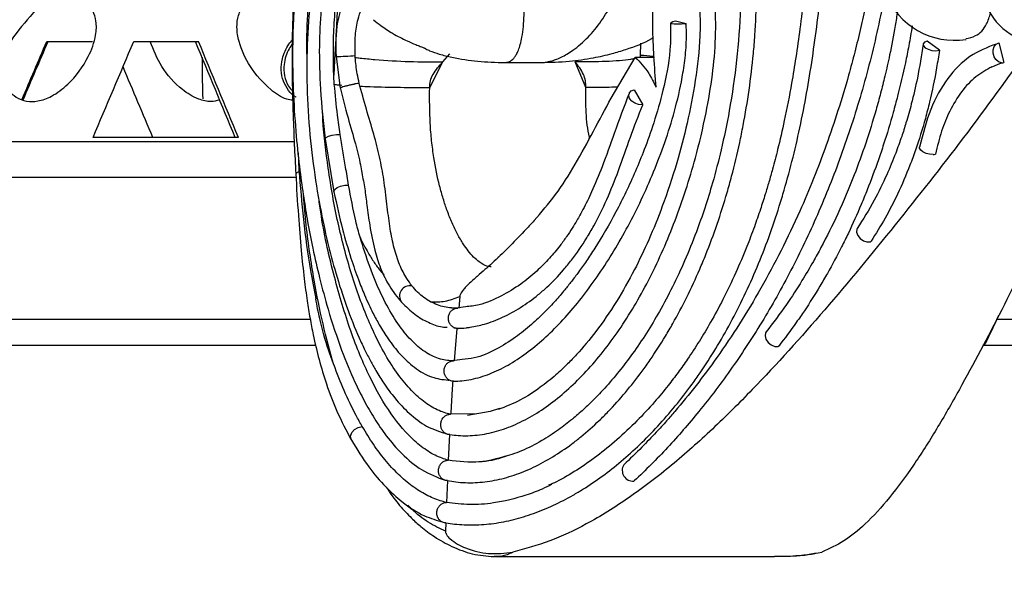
# Model space of a CAD drawing. Header units: millimetres. Extents: x 69 to 135, y 39 to 174.
# Tile 135 of 199: x 92.04 to 96.87, y 113.24 to 116.05. Entities that reach past the tile are written whole.
import ezdxf

# ---------------------------------------------------------------- set-up
doc = ezdxf.new("R2010")
doc.units = ezdxf.units.MM
doc.styles.add('SLDTEXTSTYLE0', font='TXT', dxfattribs={"width": 0.75})
doc.dimstyles.new('SLDDIMSTYLE0', dxfattribs={"dimtxt": 3.5, "dimasz": 3.302, "dimexe": 0, "dimexo": 0.0625, "dimgap": 0.875, "dimtad": 1, "dimdec": 0, "dimlfac": 20, "dimrnd": 1e-09, "dimzin": 12, "dimdsep": 46, "dimtxsty": 'SLDTEXTSTYLE0', "dimsah": 1, "dimcen": 0.09, "dimadec": 0, "dimazin": 3, "dimtfac": 1, "dimtdec": 0, "dimtofl": 0, "dimtmove": 0, "dimatfit": 3, "dimfxl": 0, "dimfrac": 2, "dimtolj": 1, "dimtzin": 12, "dimarcsym": 0})
doc.dimstyles.new('SLDDIMSTYLE1', dxfattribs={"dimtxt": 3.5, "dimasz": 3.302, "dimexe": 0, "dimexo": 0.0625, "dimgap": 0.875, "dimtad": 1, "dimdec": 0, "dimlfac": 20, "dimrnd": 1e-09, "dimzin": 12, "dimdsep": 46, "dimtxsty": 'SLDTEXTSTYLE0', "dimsah": 1, "dimcen": 0.09, "dimadec": 0, "dimazin": 3, "dimtfac": 1, "dimtdec": 0, "dimtmove": 0, "dimatfit": 0, "dimfxl": 0, "dimfrac": 2, "dimtolj": 1, "dimtzin": 12, "dimarcsym": 0})

# ---------------------------------------------------------------- blocks, each defined once
blk = doc.blocks.new('_D')
at = {"color": 7, "linetype": 'Continuous', "lineweight": 18}
for p, q in [((93.4827, 173.872), (135.2794, 173.872)), ((134.2794, 105.8002), (134.2794, 173.872)), ((90.7452, 105.8002), (135.2794, 105.8002))]:
    blk.add_line(p, q, dxfattribs=at)
for points in [[(134.2794, 173.872), (133.7714, 170.57), (134.7874, 170.57)], [(134.2794, 105.8002), (134.7874, 109.1022), (133.7714, 109.1022)]]:
    blk.add_solid(points, dxfattribs=at)
at = {"color": 7, "linetype": 'Continuous', "lineweight": 18, "insert": (129.7677, 135.8804), "char_height": 3.5, "attachment_point": 1, "rotation": 90, "style": 'SLDTEXTSTYLE0'}
blk.add_mtext('1361', dxfattribs=at)
blk = doc.blocks.new('_D_1')
at = {"color": 7, "linetype": 'Continuous', "lineweight": 18}
for p, q in [((92.2732, 128.1922), (124.4905, 128.1922)), ((123.4905, 128.1922), (123.4905, 105.8002)), ((90.7452, 105.8002), (124.4905, 105.8002))]:
    blk.add_line(p, q, dxfattribs=at)
for points in [[(123.4905, 128.1922), (122.9825, 124.8902), (123.9985, 124.8902)], [(123.4905, 105.8002), (123.9985, 109.1022), (122.9825, 109.1022)]]:
    blk.add_solid(points, dxfattribs=at)
at = {"color": 7, "linetype": 'Continuous', "lineweight": 18, "insert": (118.9788, 114.9028), "char_height": 3.5, "attachment_point": 1, "rotation": 90, "style": 'SLDTEXTSTYLE0'}
blk.add_mtext('448', dxfattribs=at)

msp = doc.modelspace()

# ---------------------------------------------------------------- linework, layer by layer
at = {"color": 7, "linetype": 'Continuous', "lineweight": 25}
for p, q in [((95.2575, 116.04182), (95.30922, 116.02882)), ((92.17271, 115.94069), (92.39738, 115.94069)), ((92.59947, 115.94069), (92.91729, 115.94069)), ((95.08586, 115.87213), (95.08762, 115.9336)), ((96.55154, 115.89799), (96.49217, 115.94303)), ((96.84307, 115.93472), (96.8685, 115.83801)), ((93.58663, 115.88539), (93.58112, 115.77495)), ((93.68608, 115.86306), (93.68549, 115.87213)), ((94.11641, 115.8405), (94.15004, 115.87988)), ((95.08532, 115.86306), (95.08586, 115.87213)), ((93.59192, 115.86748), (93.61282, 115.71253)), ((94.0513, 115.71522), (94.11637, 115.84053)), ((94.41869, 115.83775), (94.59674, 115.83775)), ((94.81655, 115.71522), (94.76521, 115.84053)), ((94.94163, 115.66303), (95.05975, 115.86303)), ((95.15393, 115.86303), (95.05975, 115.86303)), ((96.80522, 115.81503), (96.85664, 115.83704)), ((93.58351, 115.73074), (93.58113, 115.7749)), ((93.70911, 115.72162), (93.70576, 115.73533)), ((95.05512, 115.70298), (95.09665, 115.63038)), ((93.01779, 115.66182), (93.01808, 115.65268)), ((90.59363, 115.44998), (93.38865, 115.44998)), ((93.11283, 115.46975), (92.39976, 115.46975)), ((93.53891, 115.46271), (93.58174, 115.20279)), ((93.40554, 115.39499), (93.40969, 115.31056)), ((90.68503, 115.27498), (93.39561, 115.27498)), ((94.38875, 114.884), (94.38623, 114.88078)), ((94.19895, 114.68922), (94.19351, 114.6326)), ((94.22653, 114.63854), (94.17045, 114.63005)), ((90.60942, 114.57886), (93.46809, 114.57886)), ((96.83709, 114.57886), (99.25167, 114.57886)), ((94.16983, 114.53522), (94.17848, 114.53445)), ((94.18448, 114.53223), (94.17172, 114.37365)), ((94.18448, 114.53223), (94.19063, 114.53241)), ((94.20988, 114.37957), (94.14979, 114.37144)), ((94.168, 114.37361), (94.16799, 114.37361)), ((94.17172, 114.37365), (94.168, 114.37361)), ((94.14184, 114.27892), (94.14457, 114.27841)), ((94.39326, 114.14034), (94.34728, 114.1249)), ((94.15427, 114.11112), (94.15267, 114.11146)), ((94.28301, 114.1138), (94.15427, 114.11112)), ((94.34728, 114.1249), (94.23749, 114.10594)), ((94.14875, 114.01203), (94.14246, 113.88542)), ((94.15, 114.01172), (94.15073, 114.01172)), ((94.14246, 113.88542), (94.14179, 113.8856)), ((94.13809, 113.78618), (94.13384, 113.67814)), ((94.13838, 113.78602), (94.13885, 113.78603)), ((94.13384, 113.67814), (94.13344, 113.67824)), ((94.13036, 113.57864), (94.12901, 113.53668)), ((94.13042, 113.57857), (94.13078, 113.57857)), ((94.36493, 113.41389), (94.3687, 113.41408)), ((94.36871, 113.41231), (95.74278, 113.41231)), ((95.74315, 113.41231), (95.79849, 113.41517))]:
    msp.add_line(p, q, dxfattribs=at)
at = {"color": 1, "linetype": 'Continuous', "lineweight": 25}
for p, q in [((93.58663, 115.88539), (93.59262, 115.8832)), ((90.38294, 114.44998), (93.4949, 114.44998)), ((96.76791, 114.44998), (99.86319, 114.44998))]:
    msp.add_line(p, q, dxfattribs=at)
at = {"color": 7, "linetype": 'Continuous', "lineweight": 25, "flags": 128}
for points in [[(95.30431, 116.02805), (95.28606, 116.02614), (95.26742, 116.02554), (95.25104, 116.02632), (95.23924, 116.02838), (95.23369, 116.03143), (95.23519, 116.03502), (95.24352, 116.03866), (95.2575, 116.04182)], [(96.49217, 115.94303), (96.4792, 115.93749), (96.47272, 115.92936), (96.47373, 115.91987), (96.48207, 115.91049), (96.49646, 115.90262), (96.51472, 115.89749), (96.53407, 115.89586), (96.55154, 115.89799)], [(96.85609, 115.8371), (96.84182, 115.84176), (96.82929, 115.85196), (96.82005, 115.86643), (96.81525, 115.88337), (96.81548, 115.90069), (96.82072, 115.91623), (96.83031, 115.92806), (96.84307, 115.93472)], [(95.09378, 115.63005), (95.07582, 115.63133), (95.05786, 115.63777), (95.04253, 115.64844), (95.03208, 115.66177), (95.02802, 115.67582), (95.03095, 115.68854), (95.04045, 115.69806), (95.05512, 115.70298)], [(96.52058, 115.38651), (96.50331, 115.3875), (96.48606, 115.39174), (96.47102, 115.39868), (96.46011, 115.40743), (96.4547, 115.4169), (96.45454, 115.42308)], [(96.14888, 115.0234), (96.14694, 115.01934), (96.14545, 115.0047), (96.15092, 114.98886), (96.16254, 114.97423), (96.17853, 114.96304), (96.19644, 114.957), (96.21356, 114.95702)], [(95.70185, 114.51513), (95.69928, 114.5106), (95.69669, 114.49564), (95.701, 114.47912), (95.71157, 114.46357), (95.72678, 114.45135), (95.74432, 114.44432), (95.76152, 114.44356)], [(96.77965, 114.46285), (96.76986, 114.45135), (96.76454, 114.44801)]]:
    msp.add_lwpolyline(points, dxfattribs=at)
at = {"color": 1, "linetype": 'Continuous', "lineweight": 25, "flags": 128}
for points in [[(93.5389, 115.46273), (93.53888, 115.46376), (93.54357, 115.47038), (93.55575, 115.4768), (93.5734, 115.48194), (93.59357, 115.48494), (93.61289, 115.48531)], [(93.58173, 115.20286), (93.58153, 115.20489), (93.58567, 115.21461), (93.59735, 115.22401), (93.61461, 115.23154), (93.63457, 115.23592), (93.65389, 115.23643)], [(93.66743, 113.98411), (93.6663, 113.98641), (93.66367, 114.00323), (93.66945, 114.02097), (93.68263, 114.03648), (93.70086, 114.04702), (93.72091, 114.0507)]]:
    msp.add_lwpolyline(points, dxfattribs=at)
at = {"color": 7, "linetype": 'Continuous', "lineweight": 25}
for centre, radius, start, end in [((96.62491, 116.31047), 0.36346, 123.89296, 279.06271), ((97.04255, 116.21515), 0.27686, 120.07765, 272.04538), ((95.2767, 116.2193), 0.19324, 278.21284, 279.68688), ((96.85989, 115.87026), 0.03338, 263.44839, 284.94614), ((95.08952, 115.68071), 0.05084, 274.80807, 278.06637), ((96.51815, 115.45267), 0.06621, 272.10422, 282.67044), ((89.99517, 119.02116), 10.94231, 275.090485, 334.424869), ((95.04888, 113.83591), 0.053, 149.04219, 274.89215)]:
    msp.add_arc(centre, radius, start, end, dxfattribs=at)
at = {"color": 1, "linetype": 'Continuous', "lineweight": 25}
for centre, radius, start, end in [((93.58236, 117.00215), 1.13471, 270.48305, 275.21498), ((95.07635, 115.32051), 0.5517, 82.60447, 89.01278), ((93.41188, 115.27704), 0.02341, 94.71504, 139.27752), ((93.95435, 114.69153), 0.05094, 78.56252, 216.28177)]:
    msp.add_arc(centre, radius, start, end, dxfattribs=at)
at = {"color": 7, "linetype": 'Continuous', "lineweight": 25}
for centre, major_axis, ratio, start_param, end_param in [((89.74517, 114.14616), (10.114, 23.3484), 0.0598259, 4.8030424, 4.8152069), ((89.74517, 114.14616), (10.15362, 23.43988), 0.0598259, 4.802699, 4.8149062), ((89.74517, 118.49257), (9.68961, 23.40688), 0.1428105, 4.6421613, 4.6623897), ((89.74517, 114.14616), (-9.6518, 23.31553), 0.1428105, 4.710039, 4.7302478), ((89.74517, 114.14616), (-9.68961, 23.40688), 0.1428105, 4.7098175, 4.7299471), ((89.74517, 118.49257), (-10.114, 23.3484), 0.0598259, 4.5566928, 4.5716492)]:
    msp.add_ellipse(centre, major_axis=major_axis, ratio=ratio, start_param=start_param, end_param=end_param, dxfattribs=at)
for points, knots in [([(93.83789, 116.85817), (93.83645, 116.85977), (93.82047, 116.87753), (93.78618, 116.89466), (93.73998, 116.90836), (93.68811, 116.90677), (93.63547, 116.88681), (93.58223, 116.84385), (93.53918, 116.78906), (93.50273, 116.72375), (93.47528, 116.65822), (93.45171, 116.58741), (93.42945, 116.50279), (93.40743, 116.38677), (93.38902, 116.23547), (93.37756, 116.04755), (93.37504, 115.82387), (93.38059, 115.56602), (93.38946, 115.38684), (93.39414, 115.29232)], [0, 0, 0, 0, 0.0044848, 0.0497814, 0.0906644, 0.1260935, 0.1829631, 0.2307818, 0.2840824, 0.3306848, 0.3759826, 0.4105615, 0.456112, 0.5147635, 0.5864513, 0.6704673, 0.7674891, 0.8773341, 1, 1, 1, 1]), ([(95.98136, 116.91047), (95.96744, 116.84487), (95.94082, 116.71942), (95.92291, 116.5184), (95.90512, 116.33384), (95.88747, 116.16308), (95.86837, 116.0075), (95.84838, 115.86683), (95.82371, 115.71593), (95.79442, 115.56478), (95.76212, 115.42469), (95.73614, 115.32484), (95.71557, 115.25189), (95.69588, 115.18621), (95.67236, 115.11278), (95.64255, 115.02677), (95.60279, 114.92213), (95.55187, 114.80201), (95.49246, 114.67811), (95.43248, 114.56686), (95.37455, 114.46986), (95.32118, 114.38823), (95.26988, 114.31589), (95.21599, 114.24515), (95.14899, 114.16435), (95.06543, 114.07405), (94.97105, 113.98486), (94.87256, 113.90442), (94.7733, 113.83635), (94.69344, 113.78822), (94.64734, 113.76827), (94.63464, 113.76277)], [0, 0, 0, 0, 0.051666, 0.0987975, 0.1424466, 0.1827603, 0.2198453, 0.2536808, 0.2842628, 0.3300104, 0.3660378, 0.3909893, 0.4077206, 0.4238269, 0.4438187, 0.4677188, 0.4955856, 0.5335233, 0.5744875, 0.6110235, 0.6426341, 0.6745261, 0.6994289, 0.7247716, 0.7586706, 0.8012791, 0.8479475, 0.8935142, 0.9380846, 0.982935, 1, 1, 1, 1]), ([(94.13078, 113.57857), (94.1449, 113.5764), (94.19041, 113.56943), (94.26866, 113.56622), (94.36562, 113.57378), (94.46328, 113.59292), (94.56111, 113.62278), (94.65864, 113.66301), (94.7393, 113.7048), (94.81922, 113.75255), (94.8983, 113.80614), (94.99144, 113.87945), (95.08244, 113.9615), (95.17093, 114.05199), (95.25653, 114.15069), (95.32513, 114.23962), (95.39141, 114.33346), (95.45527, 114.43218), (95.52764, 114.55817), (95.59529, 114.69155), (95.658, 114.83183), (95.71545, 114.97868), (95.75862, 115.10634), (95.79827, 115.23747), (95.83442, 115.37191), (95.87232, 115.53783), (95.90487, 115.70773), (95.93242, 115.8809), (95.95582, 116.05635), (95.98095, 116.28233), (96.00194, 116.50405), (96.02251, 116.71988), (96.04484, 116.81642), (96.05598, 116.86457)], [0, 0, 0, 0, 0.0151888, 0.0489656, 0.082741, 0.116515, 0.1502878, 0.1840598, 0.2178311, 0.2347126, 0.2684831, 0.3022533, 0.3360233, 0.369793, 0.4035628, 0.4373328, 0.4542142, 0.4879846, 0.5217552, 0.5555259, 0.5892964, 0.6230672, 0.656838, 0.6737193, 0.7074886, 0.7412567, 0.7750238, 0.8087891, 0.8425528, 0.8763151, 0.9379361, 0.9690463, 1, 1, 1, 1]), ([(94.13885, 113.78603), (94.1524, 113.78367), (94.19697, 113.7759), (94.25814, 113.77395), (94.33763, 113.7803), (94.41756, 113.79591), (94.49741, 113.82286), (94.57676, 113.85783), (94.65547, 113.90062), (94.73282, 113.95323), (94.80883, 114.01271), (94.86848, 114.06565), (94.94124, 114.13822), (95.01209, 114.21703), (95.08009, 114.30361), (95.14565, 114.39579), (95.19606, 114.47395), (95.25624, 114.57691), (95.31351, 114.68499), (95.36653, 114.79963), (95.4161, 114.91893), (95.46214, 115.0428), (95.50315, 115.17239), (95.54018, 115.30596), (95.56651, 115.41597), (95.59508, 115.55711), (95.61929, 115.70171), (95.63707, 115.85077), (95.64954, 116.00298), (95.65604, 116.15856), (95.65298, 116.33005), (95.64014, 116.47308), (95.62371, 116.58), (95.60347, 116.66971), (95.57623, 116.76011), (95.54915, 116.81436), (95.5341, 116.84451)], [0, 0, 0, 0, 0.016775, 0.0551895, 0.0743856, 0.1127961, 0.1512036, 0.1703988, 0.2088034, 0.2472065, 0.2664013, 0.3048026, 0.3239971, 0.3623971, 0.4007965, 0.4199909, 0.4583903, 0.4775848, 0.5159839, 0.5543834, 0.5735778, 0.6119776, 0.6503777, 0.6695722, 0.7079732, 0.7271679, 0.7655698, 0.803975, 0.8231707, 0.8615886, 0.9000283, 0.9262199, 0.9457877, 0.9624863, 0.9791485, 1, 1, 1, 1]), ([(93.60377, 116.7916), (93.58809, 116.78078), (93.54588, 116.75168), (93.49219, 116.65245), (93.44657, 116.51905), (93.41591, 116.37538), (93.39775, 116.24515), (93.38746, 116.13194), (93.38061, 116.01077), (93.3776, 115.86118), (93.38197, 115.67522), (93.39484, 115.48575), (93.41287, 115.31714), (93.43223, 115.17753), (93.45338, 115.05006), (93.47894, 114.91845), (93.51192, 114.77428), (93.55779, 114.60425), (93.61534, 114.4309), (93.67582, 114.28516), (93.73007, 114.17543), (93.78128, 114.0864), (93.84279, 113.99688), (93.91993, 113.90862), (94.01704, 113.82812), (94.08888, 113.80181), (94.12769, 113.78759)], [0, 0, 0, 0, 0.0246679, 0.0663692, 0.1090412, 0.1465758, 0.1786072, 0.2049954, 0.2275994, 0.264275, 0.3096588, 0.3577491, 0.3986689, 0.4319896, 0.4615591, 0.4958196, 0.5352236, 0.5791817, 0.6419302, 0.6968744, 0.7317616, 0.7696661, 0.8111868, 0.8626602, 0.9257975, 1, 1, 1, 1]), ([(95.47545, 116.78954), (95.48929, 116.76069), (95.51669, 116.70356), (95.54941, 116.57496), (95.57044, 116.42248), (95.57798, 116.25596), (95.57583, 116.06522), (95.55922, 115.84682), (95.52548, 115.6153), (95.4841, 115.41557), (95.44269, 115.25722), (95.40146, 115.12371), (95.35629, 114.99558), (95.28567, 114.82097), (95.18358, 114.61613), (95.05103, 114.40827), (94.94078, 114.27134), (94.85867, 114.18475), (94.80551, 114.13372), (94.74694, 114.08291), (94.6788, 114.03058), (94.59593, 113.97709), (94.50376, 113.92884), (94.43892, 113.90907), (94.4072, 113.8994)], [0, 0, 0, 0, 0.0231113, 0.0457511, 0.0885897, 0.1275242, 0.1621397, 0.2251946, 0.2890706, 0.3407948, 0.3859623, 0.4218486, 0.4570695, 0.5017242, 0.586813, 0.6668903, 0.743014, 0.7708004, 0.7981702, 0.8262819, 0.8609001, 0.9029009, 0.9524992, 1, 1, 1, 1]), ([(96.2903, 116.81859), (96.28449, 116.75497), (96.27429, 116.64318), (96.25468, 116.4909), (96.23514, 116.36137), (96.21394, 116.23961), (96.19058, 116.12093), (96.16489, 116.00417), (96.13689, 115.88913), (96.08498, 115.69495), (96.00014, 115.42902), (95.85836, 115.07619), (95.6803, 114.72364), (95.50384, 114.44641), (95.35908, 114.25192), (95.276, 114.1504), (95.21027, 114.07506), (95.15662, 114.01606), (95.08684, 113.94294), (95.03325, 113.89169), (95.00343, 113.86316)], [0, 0, 0, 0, 0.0499155, 0.0877046, 0.1217224, 0.1547165, 0.1875179, 0.2203221, 0.2531209, 0.2859232, 0.3890811, 0.4923542, 0.6234361, 0.7544899, 0.8122015, 0.8690753, 0.8906735, 0.917798, 0.9542408, 1, 1, 1, 1]), ([(93.45014, 115.84661), (93.44944, 115.87956), (93.44729, 115.98091), (93.45737, 116.14994), (93.47719, 116.31794), (93.50342, 116.4456), (93.52966, 116.53781), (93.56167, 116.61612), (93.59694, 116.6748), (93.63352, 116.70871), (93.663, 116.728), (93.68018, 116.7216), (93.68538, 116.71967)], [0, 0, 0, 0, 0.08174004, 0.25143173, 0.42065971, 0.51528, 0.60980464, 0.70532478, 0.80073806, 0.88263488, 0.96452746, 1, 1, 1, 1]), ([(93.70996, 116.67777), (93.69652, 116.67612), (93.66867, 116.6727), (93.62917, 116.64211), (93.59661, 116.60266), (93.56678, 116.55098), (93.54096, 116.48919), (93.50778, 116.38421), (93.4769, 116.23628), (93.45367, 116.0328), (93.44599, 115.80619), (93.45471, 115.56961), (93.47788, 115.34085), (93.51081, 115.1355), (93.54887, 114.95789), (93.59215, 114.79456), (93.64343, 114.63602), (93.69272, 114.5127), (93.73274, 114.42706), (93.76009, 114.3737), (93.79069, 114.31913), (93.83031, 114.25603), (93.88432, 114.18319), (93.95437, 114.10935), (94.04081, 114.04415), (94.1038, 114.02463), (94.13759, 114.01415)], [0, 0, 0, 0, 0.0206724, 0.0428442, 0.0619717, 0.0782392, 0.1050552, 0.130444, 0.1791531, 0.2315728, 0.2902505, 0.3505297, 0.4109006, 0.4689958, 0.5190068, 0.5654708, 0.6203222, 0.677543, 0.7024582, 0.7246922, 0.7465305, 0.777217, 0.8177524, 0.8684687, 0.9294413, 1, 1, 1, 1]), ([(93.73597, 116.55291), (93.71659, 116.54938), (93.68157, 116.543), (93.63698, 116.5003), (93.60814, 116.45633), (93.58374, 116.40567), (93.55856, 116.33418), (93.53397, 116.22618), (93.51576, 116.08576), (93.50775, 115.90815), (93.51335, 115.69253), (93.52993, 115.54338), (93.5389, 115.46273)], [0, 0, 0, 0, 0.0858428, 0.1550381, 0.2079288, 0.247152, 0.3277724, 0.4183932, 0.523074, 0.6549696, 0.8134188, 1, 1, 1, 1]), ([(95.16196, 115.7164), (95.15438, 115.81692), (95.13895, 116.02152), (95.15005, 116.21355), (95.15569, 116.31124)], [0, 0, 0, 0, 0.4912684, 1, 1, 1, 1]), ([(93.58112, 115.775), (93.58109, 115.77587), (93.5789, 115.82967), (93.57754, 115.92665), (93.58412, 116.06534), (93.59477, 116.15686), (93.60342, 116.204), (93.60487, 116.21191)], [0, 0, 0, 0, 0.0058606, 0.3630665, 0.6473601, 0.9408346, 1, 1, 1, 1]), ([(93.60487, 116.21191), (93.60249, 116.17156), (93.59985, 116.12692), (93.59576, 116.05207), (93.59209, 115.98358), (93.58852, 115.91943), (93.58663, 115.88539)], [0, 0, 0, 0, 0.3712331, 0.4106837, 0.6872835, 1, 1, 1, 1]), ([(92.22296, 116.17498), (92.23883, 116.1774), (92.27041, 116.18222), (92.31999, 116.16802), (92.36657, 116.13971), (92.40126, 116.09449), (92.41843, 116.03622), (92.41472, 115.95746), (92.37293, 115.84657), (92.2966, 115.74271), (92.20603, 115.67307), (92.13487, 115.6464), (92.07368, 115.64529), (92.02266, 115.66443), (91.98251, 115.69972), (91.95513, 115.74586), (91.94324, 115.80015), (91.9512, 115.86473), (91.99946, 115.95653), (92.0767, 116.04666), (92.14914, 116.13026), (92.19674, 116.16593), (92.21873, 116.17352), (92.22296, 116.17498)], [0, 0, 0, 0, 0.0316948, 0.063061, 0.1005517, 0.1383588, 0.1717693, 0.2163793, 0.2882201, 0.3989959, 0.4642057, 0.5112629, 0.5473917, 0.5836972, 0.6165102, 0.6505305, 0.6865151, 0.7221024, 0.7740702, 0.8852024, 0.9538051, 0.9911264, 1, 1, 1, 1]), ([(93.37995, 115.65259), (93.37001, 115.65417), (93.33023, 115.6605), (93.25356, 115.71454), (93.17056, 115.80957), (93.11774, 115.91914), (93.10289, 116.00711), (93.11062, 116.07034), (93.13728, 116.12065), (93.17774, 116.15648), (93.2235, 116.17656), (93.26437, 116.18179), (93.28684, 116.17662), (93.29397, 116.17498)], [0, 0, 0, 0, 0.0408003, 0.1632499, 0.360327, 0.5336527, 0.6230687, 0.6973784, 0.7721836, 0.8371235, 0.9068923, 0.9704452, 1, 1, 1, 1]), ([(94.15073, 114.01172), (94.16417, 114.00997), (94.20839, 114.0042), (94.28461, 114.00645), (94.37884, 114.02505), (94.4727, 114.05945), (94.56536, 114.10817), (94.68662, 114.19119), (94.80318, 114.29961), (94.91261, 114.42993), (94.99068, 114.538), (95.08898, 114.69506), (95.17781, 114.87042), (95.25581, 115.06111), (95.3086, 115.21132), (95.36094, 115.38643), (95.40596, 115.5743), (95.43936, 115.77183), (95.45679, 115.95724), (95.45425, 116.10235), (95.44319, 116.18373), (95.44094, 116.2003)], [0, 0, 0, 0, 0.0218208, 0.0717528, 0.1216923, 0.1714408, 0.2211849, 0.2709263, 0.3705634, 0.4202986, 0.4700328, 0.5197658, 0.6193509, 0.6690813, 0.7188116, 0.7685416, 0.8356373, 0.8892573, 0.938537, 0.987486, 1, 1, 1, 1]), ([(95.36596, 116.19196), (95.37024, 116.15449), (95.37891, 116.07864), (95.37707, 115.92851), (95.35668, 115.74684), (95.31641, 115.53989), (95.26181, 115.33332), (95.1986, 115.14222), (95.12822, 114.96857), (95.0532, 114.81161), (94.96689, 114.65953), (94.87147, 114.52064), (94.79002, 114.42288), (94.72379, 114.35384), (94.66473, 114.29852), (94.58772, 114.23693), (94.49328, 114.17523), (94.42347, 114.14844), (94.387, 114.13445)], [0, 0, 0, 0, 0.0338904, 0.0685952, 0.1404991, 0.2146363, 0.287194, 0.3709219, 0.4397148, 0.5055325, 0.581875, 0.6618587, 0.7317923, 0.7633699, 0.8041658, 0.8583232, 0.9259661, 1, 1, 1, 1]), ([(96.28841, 116.19033), (96.26578, 116.08064), (96.23179, 115.91586), (96.17436, 115.70502), (96.11165, 115.49813), (96.04043, 115.29887), (95.96164, 115.10778), (95.87794, 114.92234), (95.78724, 114.74554), (95.66603, 114.53615), (95.56314, 114.37805), (95.45516, 114.22979), (95.35015, 114.09602), (95.218, 113.94427), (95.10994, 113.83588), (95.05423, 113.78388), (95.0534, 113.78311)], [0, 0, 0, 0, 0.1069948, 0.1607242, 0.2144534, 0.3219531, 0.3756822, 0.429411, 0.5369077, 0.5906365, 0.698131, 0.7518595, 0.8055879, 0.9012166, 0.9985372, 1, 1, 1, 1]), ([(93.63041, 116.14211), (93.61832, 116.10716), (93.58807, 116.01969), (93.59048, 115.92458), (93.59192, 115.86748)], [0, 0, 0, 0, 0.3995295, 1, 1, 1, 1]), ([(93.68549, 115.87213), (93.68499, 115.90558), (93.6841, 115.96542), (93.696, 116.04263), (93.7106, 116.08414), (93.71655, 116.10106)], [0, 0, 0, 0, 0.4288151, 0.7672563, 1, 1, 1, 1]), ([(96.34589, 116.08905), (96.34245, 116.06561), (96.33175, 115.99275), (96.31043, 115.88686), (96.28594, 115.77691), (96.26346, 115.68723), (96.2181, 115.52129), (96.1505, 115.32018), (96.05656, 115.09849), (95.98756, 114.95943), (95.92813, 114.85128), (95.87228, 114.75704), (95.7961, 114.63945), (95.7354, 114.55938), (95.70184, 114.51511)], [0, 0, 0, 0, 0.03663687, 0.11389308, 0.17096669, 0.21681001, 0.26360942, 0.45248389, 0.57317259, 0.6844982, 0.73224886, 0.8005679, 0.88973931, 1, 1, 1, 1]), ([(96.6811, 115.95562), (96.69766, 115.95877), (96.73741, 115.96632), (96.78125, 116.01245), (96.79692, 116.06228), (96.80286, 116.08114)], [0, 0, 0, 0, 0.3072812, 0.7378024, 1, 1, 1, 1]), ([(93.77637, 116.04699), (93.78802, 116.03756), (93.81727, 116.0139), (93.87286, 115.97807), (93.93058, 115.94773), (93.97643, 115.92795), (94.0017, 115.91819), (94.01499, 115.91328), (94.02125, 115.91113), (94.02387, 115.91017), (94.02459, 115.9099), (94.02486, 115.90979), (94.02499, 115.90974), (94.0251, 115.90969), (94.02519, 115.90964), (94.02587, 115.90924), (94.02675, 115.90853), (94.02827, 115.9074), (94.03033, 115.90599), (94.03711, 115.9019), (94.05881, 115.89181), (94.10202, 115.87732), (94.18119, 115.85773), (94.2895, 115.84121), (94.37555, 115.83892), (94.41927, 115.83776)], [0, 0, 0, 0, 0.0650288, 0.1632135, 0.2793535, 0.3450725, 0.3799246, 0.3978495, 0.4069167, 0.4092504, 0.4099221, 0.4102227, 0.4104628, 0.4105504, 0.4107191, 0.4109383, 0.4145957, 0.4182444, 0.423183, 0.4297006, 0.462076, 0.5348882, 0.6255697, 0.8097877, 1, 1, 1, 1]), ([(94.16927, 114.27362), (94.18256, 114.2741), (94.22602, 114.27566), (94.30021, 114.29125), (94.39096, 114.32679), (94.48052, 114.3779), (94.56821, 114.44262), (94.65357, 114.51946), (94.73616, 114.60736), (94.81564, 114.70526), (94.89176, 114.81215), (94.98875, 114.96513), (95.07803, 115.1339), (95.15756, 115.31767), (95.21202, 115.46269), (95.25928, 115.61755), (95.29113, 115.75942), (95.30802, 115.88508), (95.31212, 115.96739), (95.30981, 116.01624), (95.30922, 116.02882)], [0, 0, 0, 0, 0.026289, 0.0859813, 0.1456629, 0.2053352, 0.2650004, 0.3246596, 0.3843152, 0.4439671, 0.5036156, 0.5632621, 0.6826702, 0.7423198, 0.8019745, 0.8616512, 0.9219548, 0.9552776, 0.9884809, 1, 1, 1, 1]), ([(95.23339, 116.03232), (95.23332, 115.98739), (95.23314, 115.86834), (95.19874, 115.70667), (95.15373, 115.54655), (95.10678, 115.41608), (95.04632, 115.26795), (94.96696, 115.1024), (94.88382, 114.95996), (94.82122, 114.86512), (94.78311, 114.81103), (94.74779, 114.76395), (94.71004, 114.71656), (94.66682, 114.66605), (94.61277, 114.60853), (94.54757, 114.54716), (94.46814, 114.48362), (94.37419, 114.42643), (94.28599, 114.38662), (94.2299, 114.38143), (94.20988, 114.37957)], [0, 0, 0, 0, 0.0452317, 0.119853, 0.1864192, 0.2442836, 0.2931374, 0.3920644, 0.48904, 0.5253328, 0.5582719, 0.5878002, 0.6150344, 0.6524386, 0.6940452, 0.7451387, 0.8058544, 0.8764233, 0.9558798, 1, 1, 1, 1]), ([(96.41814, 116.01779), (96.41279, 115.98511), (96.40278, 115.92394), (96.3791, 115.80875), (96.35376, 115.69952), (96.31818, 115.56616), (96.28685, 115.46194), (96.24422, 115.33501), (96.20742, 115.23615), (96.15821, 115.11615), (96.1163, 115.02309), (96.06098, 114.91056), (96.01441, 114.82364), (95.9535, 114.71907), (95.90267, 114.63868), (95.83532, 114.5404), (95.79223, 114.4825), (95.76216, 114.44437), (95.76152, 114.44356)], [0, 0, 0, 0, 0.0514399, 0.0962784, 0.1859729, 0.2308117, 0.3205059, 0.3653444, 0.4550379, 0.4998766, 0.5895698, 0.6344079, 0.7241008, 0.768939, 0.8586313, 0.90347, 0.9979576, 1, 1, 1, 1]), ([(93.01808, 115.65268), (93.00504, 115.64984), (92.97172, 115.64259), (92.90701, 115.6585), (92.81996, 115.71243), (92.73324, 115.80903), (92.69752, 115.89885), (92.68088, 115.94069)], [0, 0, 0, 0, 0.0847698, 0.2166134, 0.4118294, 0.7260226, 1, 1, 1, 1]), ([(93.39692, 115.66769), (93.39655, 115.66783), (93.3813, 115.67376), (93.35775, 115.70105), (93.33083, 115.74546), (93.31952, 115.80033), (93.32755, 115.86437), (93.35045, 115.91521), (93.37224, 115.94336), (93.37804, 115.95085)], [0, 0, 0, 0, 0.0038947, 0.1601345, 0.3221224, 0.4934642, 0.6629122, 0.9103612, 1, 1, 1, 1]), ([(93.37774, 115.93012), (93.37231, 115.92204), (93.35205, 115.89187), (93.334, 115.83726), (93.33707, 115.77269), (93.35273, 115.72624), (93.37196, 115.70527), (93.37905, 115.69756)], [0, 0, 0, 0, 0.1173249, 0.4383829, 0.6558275, 0.8732669, 1, 1, 1, 1]), ([(94.59612, 115.83776), (94.64289, 115.83901), (94.72954, 115.84133), (94.84653, 115.85848), (94.93903, 115.87882), (95.03408, 115.90845), (95.10609, 115.93279), (95.14592, 115.95957), (95.14856, 115.96135)], [0, 0, 0, 0, 0.24588552, 0.45554601, 0.62016121, 0.74522963, 0.98315269, 1, 1, 1, 1]), ([(96.47236, 115.92783), (96.46342, 115.87195), (96.44733, 115.77145), (96.41723, 115.64386), (96.39066, 115.54919), (96.36495, 115.46889), (96.33423, 115.38318), (96.29022, 115.27718), (96.22895, 115.15102), (96.17717, 115.06849), (96.14887, 115.02337)], [0, 0, 0, 0, 0.1588886, 0.2857704, 0.3815303, 0.4515756, 0.5416424, 0.6629486, 0.8157583, 1, 1, 1, 1]), ([(96.83108, 115.92868), (96.78656, 115.9117), (96.69789, 115.87788), (96.58957, 115.76546), (96.50369, 115.61566), (96.47088, 115.48712), (96.45454, 115.42309)], [0, 0, 0, 0, 0.2520671, 0.502076, 0.7520037, 1, 1, 1, 1]), ([(96.99549, 115.91303), (96.8877, 115.76402), (96.67211, 115.46599), (96.33463, 115.03831), (95.99096, 114.62015), (95.69096, 114.28708), (95.43871, 114.03605), (95.23785, 113.85716), (95.03136, 113.6985), (94.8314, 113.57475), (94.64006, 113.48343), (94.51992, 113.45093), (94.45967, 113.43463)], [0, 0, 0, 0, 0.1415496, 0.2831058, 0.4250454, 0.5669532, 0.6427887, 0.7186128, 0.7952359, 0.871835, 0.9357248, 1, 1, 1, 1]), ([(97.48544, 115.91303), (97.41463, 115.76402), (97.27302, 115.46599), (97.06458, 115.03831), (96.85731, 114.62016), (96.68203, 114.28708), (96.5378, 114.03605), (96.42411, 113.85716), (96.30787, 113.6985), (96.19432, 113.57475), (96.08394, 113.48343), (96.01151, 113.45093), (95.97518, 113.43463)], [0, 0, 0, 0, 0.1415495, 0.2831056, 0.4250453, 0.5669531, 0.6427887, 0.7186128, 0.7952357, 0.8718348, 0.9357248, 1, 1, 1, 1]), ([(96.55154, 115.89799), (96.54714, 115.86914), (96.53394, 115.78255), (96.51065, 115.67103), (96.47613, 115.53628), (96.4439, 115.43258), (96.39832, 115.30858), (96.3497, 115.19563), (96.28558, 115.07149), (96.23944, 114.99583), (96.21445, 114.95836), (96.21356, 114.95702)], [0, 0, 0, 0, 0.0787031, 0.2361891, 0.3148921, 0.4723778, 0.5510808, 0.7085641, 0.8487783, 0.9945967, 1, 1, 1, 1]), ([(92.93476, 115.86176), (92.93468, 115.85214), (92.93409, 115.78552), (92.9364, 115.71737), (92.93837, 115.65906)], [0, 0, 0, 0, 0.1444601, 1, 1, 1, 1]), ([(93.68607, 115.86308), (93.69416, 115.86201), (93.72515, 115.85793), (93.81397, 115.8493), (93.95477, 115.84137), (94.06214, 115.84081), (94.11635, 115.84052)], [0, 0, 0, 0, 0.0589582, 0.2260544, 0.6092017, 1, 1, 1, 1]), ([(93.70576, 115.73533), (93.70241, 115.75113), (93.69627, 115.7801), (93.68976, 115.82278), (93.68731, 115.84964), (93.68608, 115.86309)], [0, 0, 0, 0, 0.3746921, 0.6868849, 1, 1, 1, 1]), ([(94.0513, 115.71522), (94.05176, 115.72618), (94.05272, 115.74866), (94.073, 115.79398), (94.09857, 115.82144), (94.11637, 115.84054)], [0, 0, 0, 0, 0.2242306, 0.4602369, 1, 1, 1, 1]), ([(94.81655, 115.71522), (94.81677, 115.72618), (94.81721, 115.74866), (94.8017, 115.79398), (94.78018, 115.82144), (94.76521, 115.84054)], [0, 0, 0, 0, 0.22422909, 0.46023436, 1, 1, 1, 1]), ([(95.05975, 115.86303), (95.08261, 115.83978), (95.12011, 115.80162), (95.15021, 115.74034), (95.16196, 115.7164)], [0, 0, 0, 0, 0.6094499, 1, 1, 1, 1]), ([(96.80934, 115.81653), (96.78243, 115.80176), (96.72798, 115.77189), (96.65847, 115.69725), (96.60273, 115.60606), (96.55982, 115.50265), (96.54179, 115.42654), (96.53267, 115.38807)], [0, 0, 0, 0, 0.2065927, 0.417941, 0.6290847, 0.8125425, 1, 1, 1, 1]), ([(93.61289, 115.48531), (93.60809, 115.51667), (93.59579, 115.59701), (93.58816, 115.68016), (93.58351, 115.73084)], [0, 0, 0, 0, 0.39048, 1, 1, 1, 1]), ([(93.58351, 115.7308), (93.58966, 115.72998), (93.59972, 115.72863), (93.6143, 115.72738), (93.61997, 115.72689)], [0, 0, 0, 0, 0.6116043, 1, 1, 1, 1]), ([(93.70576, 115.73533), (93.70306, 115.73515), (93.69754, 115.73478), (93.6878, 115.7333), (93.68206, 115.7323), (93.68132, 115.73218)], [0, 0, 0, 0, 0.4539515, 0.9297344, 1, 1, 1, 1]), ([(93.61071, 115.72203), (93.62375, 115.6696), (93.64784, 115.5727), (93.68613, 115.44466), (93.709, 115.35445), (93.71649, 115.3097), (93.71858, 115.29724)], [0, 0, 0, 0, 0.3528643, 0.6521249, 0.9030735, 1, 1, 1, 1]), ([(93.96445, 114.74145), (93.95578, 114.7532), (93.93332, 114.78364), (93.90276, 114.84369), (93.87565, 114.92505), (93.857, 115.01956), (93.84337, 115.12644), (93.83056, 115.2404), (93.81055, 115.35676), (93.78178, 115.47319), (93.74474, 115.59396), (93.72107, 115.67878), (93.70911, 115.72162)], [0, 0, 0, 0, 0.070318, 0.1823241, 0.2943593, 0.4063868, 0.518429, 0.6305569, 0.724762, 0.8119939, 0.9050601, 1, 1, 1, 1]), ([(93.70911, 115.72162), (93.72564, 115.72095), (93.79011, 115.71833), (93.91032, 115.71564), (94.00425, 115.71538), (94.05129, 115.71526)], [0, 0, 0, 0, 0.146849, 0.5727082, 1, 1, 1, 1]), ([(95.02997, 115.68657), (95.00521, 115.62168), (94.96011, 115.5035), (94.90238, 115.33552), (94.85082, 115.21099), (94.80845, 115.12488), (94.77608, 115.06682), (94.74931, 115.02284), (94.72185, 114.98133), (94.68511, 114.93097), (94.63644, 114.87284), (94.57231, 114.80826), (94.49367, 114.74445), (94.39913, 114.6876), (94.30786, 114.64747), (94.24882, 114.64099), (94.22653, 114.63854)], [0, 0, 0, 0, 0.1220394, 0.2222494, 0.3015076, 0.360866, 0.4007608, 0.4303496, 0.464544, 0.5036568, 0.5635353, 0.633919, 0.7183587, 0.8173723, 0.9310318, 1, 1, 1, 1]), ([(94.97357, 115.71712), (94.9643, 115.71676), (94.92199, 115.71512), (94.86279, 115.71518), (94.81655, 115.71522)], [0, 0, 0, 0, 0.219132, 1, 1, 1, 1]), ([(94.24956, 114.53937), (94.27292, 114.54335), (94.31121, 114.54986), (94.37939, 114.5735), (94.43885, 114.60075), (94.5123, 114.64405), (94.57019, 114.68566), (94.6407, 114.74697), (94.69539, 114.80357), (94.7608, 114.88372), (94.81027, 114.95604), (94.86799, 115.05556), (94.92136, 115.16389), (94.98043, 115.31121), (95.03487, 115.4731), (95.07607, 115.57797), (95.09665, 115.63038)], [0, 0, 0, 0, 0.0679217, 0.1113249, 0.1981764, 0.2415793, 0.328432, 0.3718364, 0.4587023, 0.5021084, 0.5889933, 0.6323997, 0.7192747, 0.8061248, 0.903116, 1, 1, 1, 1]), ([(94.56404, 115.0618), (94.59925, 115.10274), (94.67, 115.18499), (94.76612, 115.33559), (94.85429, 115.50076), (94.91252, 115.60894), (94.94163, 115.66303)], [0, 0, 0, 0, 0.2512094, 0.50462708, 0.75228554, 1, 1, 1, 1]), ([(94.15267, 114.11146), (94.14273, 114.11392), (94.11014, 114.12198), (94.05444, 114.14877), (93.98664, 114.20042), (93.92036, 114.27187), (93.85667, 114.36207), (93.78373, 114.49255), (93.70573, 114.6753), (93.63118, 114.91594), (93.58199, 115.13622), (93.54825, 115.349), (93.53002, 115.4905), (93.52609, 115.5881), (93.52546, 115.60381)], [0, 0, 0, 0, 0.0354869, 0.1163709, 0.1980557, 0.2789496, 0.3598473, 0.4407429, 0.5714594, 0.7003422, 0.8209057, 0.8810453, 0.9808551, 1, 1, 1, 1]), ([(93.65389, 115.23643), (93.64886, 115.26557), (93.63942, 115.32028), (93.6257, 115.40354), (93.61717, 115.45802), (93.61289, 115.48531)], [0, 0, 0, 0, 0.3627408, 0.6807995, 1, 1, 1, 1]), ([(93.39414, 115.29235), (93.39825, 115.22337), (93.40593, 115.09467), (93.41988, 114.92324), (93.43428, 114.78409), (93.44903, 114.67409), (93.46394, 114.58258), (93.4827, 114.48567), (93.50856, 114.37657), (93.54646, 114.25058), (93.59809, 114.11451), (93.64299, 114.03008), (93.66759, 113.98383)], [0, 0, 0, 0, 0.1294104, 0.241494, 0.3353454, 0.4117029, 0.4732553, 0.534642, 0.6298122, 0.7301306, 0.8521831, 1, 1, 1, 1]), ([(93.40969, 115.31061), (93.41658, 115.22935), (93.4308, 115.06157), (93.45871, 114.84862), (93.48363, 114.7242), (93.49281, 114.67838)], [0, 0, 0, 0, 0.37238183, 0.76888604, 1, 1, 1, 1]), ([(93.71858, 115.29724), (93.72351, 115.2706), (93.73381, 115.21498), (93.74428, 115.12959), (93.75831, 115.02616), (93.77879, 114.92201), (93.81034, 114.82269), (93.85337, 114.7342), (93.89269, 114.68643), (93.91349, 114.66117)], [0, 0, 0, 0, 0.0926456, 0.1933861, 0.3251674, 0.5038667, 0.6486208, 0.8141614, 1, 1, 1, 1]), ([(93.58173, 115.20284), (93.59529, 115.14071), (93.62014, 115.02678), (93.66169, 114.88514), (93.69828, 114.77933), (93.72803, 114.70497), (93.75195, 114.65112), (93.77608, 114.60128), (93.80743, 114.54307), (93.851, 114.4739), (93.90817, 114.40099), (93.97954, 114.3353), (94.05962, 114.28805), (94.11492, 114.28191), (94.14184, 114.27892)], [0, 0, 0, 0, 0.1164393, 0.2134832, 0.2916832, 0.3510892, 0.3911219, 0.4283763, 0.4830124, 0.5552249, 0.6456935, 0.7544753, 0.8804581, 1, 1, 1, 1]), ([(93.70949, 114.98127), (93.70239, 115.00727), (93.68033, 115.08811), (93.66458, 115.17648), (93.65389, 115.23643)], [0, 0, 0, 0, 0.3215513, 1, 1, 1, 1]), ([(94.14179, 113.8856), (94.13191, 113.88858), (94.09931, 113.89842), (94.04381, 113.92681), (93.95935, 113.99126), (93.86143, 114.10457), (93.75592, 114.28754), (93.66145, 114.51453), (93.58231, 114.78247), (93.53047, 115.00185), (93.5121, 115.1359), (93.50844, 115.16256)], [0, 0, 0, 0, 0.038084, 0.1256351, 0.2131779, 0.3653524, 0.5147597, 0.6641595, 0.8135558, 0.9629233, 1, 1, 1, 1]), ([(94.56404, 115.0618), (94.55108, 115.04782), (94.48615, 114.97779), (94.39681, 114.88666), (94.30515, 114.80623), (94.25894, 114.76583), (94.23228, 114.74076), (94.21495, 114.72155), (94.20469, 114.70764), (94.19983, 114.69505), (94.19918, 114.69074), (94.19895, 114.68922)], [0, 0, 0, 0, 0.1065362, 0.5340095, 0.7281569, 0.8391132, 0.9049621, 0.9448875, 0.9849872, 0.99472, 1, 1, 1, 1]), ([(94.168, 114.37361), (94.15802, 114.37393), (94.12538, 114.37497), (94.06949, 114.39145), (94.00122, 114.43365), (93.93455, 114.49991), (93.87073, 114.58952), (93.81111, 114.70156), (93.75649, 114.83152), (93.72507, 114.93162), (93.70954, 114.98111)], [0, 0, 0, 0, 0.059374, 0.1941325, 0.3289207, 0.4637322, 0.5985571, 0.7333807, 0.8681912, 1, 1, 1, 1]), ([(94.05532, 114.66381), (94.04427, 114.67035), (94.02226, 114.68337), (93.99181, 114.70938), (93.97358, 114.73075), (93.96445, 114.74145)], [0, 0, 0, 0, 0.33485141, 0.66685069, 1, 1, 1, 1]), ([(93.58057, 114.35466), (93.572, 114.37852), (93.54628, 114.45017), (93.51541, 114.55663), (93.49854, 114.64541), (93.4923, 114.67829)], [0, 0, 0, 0, 0.2392625, 0.7182483, 1, 1, 1, 1]), ([(94.05531, 114.66383), (94.07938, 114.66327), (94.12802, 114.66214), (94.17514, 114.68013), (94.19895, 114.68922)], [0, 0, 0, 0, 0.4947112, 1, 1, 1, 1]), ([(94.18865, 114.63237), (94.1782, 114.63233), (94.1452, 114.63219), (94.10051, 114.642), (94.06652, 114.65841), (94.05531, 114.66381)], [0, 0, 0, 0, 0.2371184, 0.7485402, 1, 1, 1, 1]), ([(93.9133, 114.66137), (93.93484, 114.64034), (93.97781, 114.59839), (94.0451, 114.56048), (94.09829, 114.54045), (94.12878, 114.53863), (94.13717, 114.53813)], [0, 0, 0, 0, 0.2970027, 0.5924589, 0.887854, 1, 1, 1, 1]), ([(94.18919, 114.53238), (94.1889, 114.53238), (94.18345, 114.53242), (94.17276, 114.53463), (94.15906, 114.54321), (94.14871, 114.55623), (94.14292, 114.57218), (94.14231, 114.58927), (94.14693, 114.60557), (94.15628, 114.61927), (94.1693, 114.62882), (94.18052, 114.63198), (94.18699, 114.63236), (94.18831, 114.63237), (94.1886, 114.63237)], [0, 0, 0, 0, 0.00602059, 0.11360686, 0.2212031, 0.32870745, 0.43604612, 0.54322449, 0.65033613, 0.75748514, 0.86495442, 0.97242079, 0.99404974, 1, 1, 1, 1]), ([(94.17991, 114.63153), (94.17267, 114.63165), (94.16504, 114.63178), (94.15777, 114.63297), (94.15739, 114.63303)], [0, 0, 0, 0, 0.94713204, 1, 1, 1, 1]), ([(96.77966, 114.46286), (96.79893, 114.50236), (96.82011, 114.54577), (96.84127, 114.59329), (96.84317, 114.59756)], [0, 0, 0, 0, 0.9099574, 1, 1, 1, 1]), ([(94.18106, 114.53344), (94.19788, 114.53353), (94.22087, 114.53365), (94.24344, 114.5376), (94.24949, 114.53867)], [0, 0, 0, 0, 0.7316667, 1, 1, 1, 1]), ([(94.18919, 114.53238), (94.18948, 114.53238), (94.18996, 114.53239), (94.19044, 114.5324), (94.19063, 114.53241)], [0, 0, 0, 0, 0.6038437, 1, 1, 1, 1]), ([(94.16811, 114.27361), (94.16783, 114.27361), (94.16239, 114.27364), (94.15174, 114.27585), (94.1381, 114.28443), (94.12783, 114.29745), (94.12211, 114.31341), (94.12158, 114.3305), (94.12627, 114.3468), (94.13566, 114.3605), (94.14869, 114.37006), (94.15991, 114.37322), (94.16638, 114.3736), (94.16771, 114.37361), (94.16799, 114.37361)], [0, 0, 0, 0, 0.0058987, 0.1135087, 0.2211212, 0.3286426, 0.435974, 0.5431377, 0.6502209, 0.7573488, 0.8648297, 0.972304, 0.9941841, 1, 1, 1, 1]), ([(93.72091, 114.0507), (93.71071, 114.06889), (93.68011, 114.12347), (93.63243, 114.22256), (93.59746, 114.31165), (93.58052, 114.35479)], [0, 0, 0, 0, 0.2048544, 0.614896, 1, 1, 1, 1]), ([(94.16455, 114.27361), (94.16354, 114.25858), (94.15989, 114.20454), (94.15662, 114.15028), (94.15427, 114.11112)], [0, 0, 0, 0, 0.27815107, 1, 1, 1, 1]), ([(94.16455, 114.27361), (94.16611, 114.27362), (94.16767, 114.27362), (94.16926, 114.27362), (94.16927, 114.27362)], [0, 0, 0, 0, 0.9939154, 1, 1, 1, 1]), ([(94.16811, 114.27361), (94.1684, 114.27361), (94.16878, 114.27361), (94.16917, 114.27362), (94.16927, 114.27362)], [0, 0, 0, 0, 0.7294694, 1, 1, 1, 1]), ([(94.15, 114.01172), (94.14972, 114.01172), (94.1443, 114.01176), (94.13375, 114.01395), (94.12039, 114.02251), (94.11052, 114.03549), (94.10529, 114.05141), (94.10527, 114.06845), (94.11043, 114.08471), (94.12021, 114.09837), (94.1335, 114.10791), (94.14481, 114.11107), (94.15121, 114.11144), (94.15247, 114.11146), (94.15267, 114.11146)], [0, 0, 0, 0, 0.0057219, 0.1135261, 0.2213388, 0.3290401, 0.4365316, 0.5438298, 0.6510384, 0.7583019, 0.86596, 0.9736131, 0.9958685, 1, 1, 1, 1]), ([(94.13344, 113.67824), (94.12321, 113.68093), (94.09025, 113.68961), (94.03421, 113.71359), (93.96574, 113.7564), (93.89788, 113.81381), (93.83429, 113.88315), (93.775, 113.96149), (93.73897, 114.02091), (93.72091, 114.0507)], [0, 0, 0, 0, 0.07276518, 0.2345126, 0.39627156, 0.55804223, 0.71982687, 0.85951962, 1, 1, 1, 1]), ([(93.66743, 113.98412), (93.69537, 113.93898), (93.74928, 113.85188), (93.83302, 113.75426), (93.92416, 113.67154), (94.01846, 113.61107), (94.08658, 113.59049), (94.11704, 113.58129)], [0, 0, 0, 0, 0.2039809, 0.3936006, 0.5695553, 0.8075193, 1, 1, 1, 1]), ([(94.42399, 113.90511), (94.38143, 113.89332), (94.28655, 113.86704), (94.19368, 113.87888), (94.14246, 113.88542)], [0, 0, 0, 0, 0.44856119, 1, 1, 1, 1]), ([(94.4072, 113.8994), (94.40097, 113.8972), (94.35231, 113.88001), (94.30368, 113.87756), (94.26129, 113.87543)], [0, 0, 0, 0, 0.1280916, 1, 1, 1, 1]), ([(94.13838, 113.78602), (94.13811, 113.78603), (94.1327, 113.78606), (94.12219, 113.78824), (94.10891, 113.79678), (94.09916, 113.80974), (94.09406, 113.82562), (94.09417, 113.84264), (94.09945, 113.85887), (94.10932, 113.87251), (94.12266, 113.88204), (94.13399, 113.88522), (94.14037, 113.88559), (94.14162, 113.8856), (94.14179, 113.8856)], [0, 0, 0, 0, 0.0055964, 0.1134711, 0.2213501, 0.3291114, 0.4366415, 0.5439637, 0.6511868, 0.7584646, 0.8661792, 0.9738842, 0.9963915, 1, 1, 1, 1]), ([(93.83733, 113.75356), (93.85015, 113.73485), (93.88079, 113.69011), (93.92221, 113.64267), (93.96594, 113.59728), (94.01328, 113.55423), (94.07948, 113.50491), (94.16543, 113.45716), (94.26761, 113.42021), (94.33116, 113.41509), (94.36531, 113.41234)], [0, 0, 0, 0, 0.0921307, 0.2202501, 0.2808693, 0.3677621, 0.4830501, 0.6269437, 0.7995377, 1, 1, 1, 1]), ([(94.64923, 113.76588), (94.63391, 113.75849), (94.59222, 113.73839), (94.49708, 113.70337), (94.37812, 113.67442), (94.24759, 113.6642), (94.17175, 113.67349), (94.13384, 113.67814)], [0, 0, 0, 0, 0.0890344, 0.242241, 0.548902, 0.7744616, 1, 1, 1, 1]), ([(94.13042, 113.57857), (94.13016, 113.57857), (94.12621, 113.57859), (94.11717, 113.57997), (94.10445, 113.58638), (94.09355, 113.59818), (94.08698, 113.61334), (94.08574, 113.62739), (94.08771, 113.64124), (94.09287, 113.6545), (94.10352, 113.66747), (94.11738, 113.67602), (94.12795, 113.67817), (94.13326, 113.67823), (94.13344, 113.67824)], [0, 0, 0, 0, 0.0054725, 0.082984, 0.1907584, 0.2980449, 0.4051944, 0.5123305, 0.5653714, 0.6728507, 0.7805733, 0.8884194, 0.9962637, 1, 1, 1, 1]), ([(94.12901, 113.53663), (94.12904, 113.53542), (94.12911, 113.53257), (94.13053, 113.52713), (94.13687, 113.51384), (94.16841, 113.48254), (94.23706, 113.44741), (94.34117, 113.42062), (94.41988, 113.42991), (94.45967, 113.4346)], [0, 0, 0, 0, 0.0051373, 0.012124, 0.0256335, 0.0848211, 0.3192586, 0.6558628, 1, 1, 1, 1]), ([(95.84735, 113.41769), (95.85957, 113.4181), (95.894, 113.41927), (95.92665, 113.42549), (95.94771, 113.4295)], [0, 0, 0, 0, 0.3550026, 1, 1, 1, 1])]:
    msp.add_open_spline(points, degree=3, knots=knots, dxfattribs=at)
at = {"color": 1, "linetype": 'Continuous', "lineweight": 25}
for points, knots in [([(94.41864, 115.83789), (94.41964, 115.83785), (94.42362, 115.8377), (94.43034, 115.83871), (94.43933, 115.84104), (94.44854, 115.84534), (94.45813, 115.8525), (94.46775, 115.86316), (94.47735, 115.8781), (94.48686, 115.8982), (94.49627, 115.92601), (94.50493, 115.96428), (94.51131, 116.01229), (94.51469, 116.06908), (94.5144, 116.14088), (94.50896, 116.22883), (94.49885, 116.29993), (94.49409, 116.33336)], [0, 0, 0, 0, 0.0104948, 0.0419534, 0.0744002, 0.1114755, 0.1573094, 0.2116616, 0.2643189, 0.3270166, 0.3989452, 0.4790943, 0.5755328, 0.6627095, 0.7498287, 0.8823529, 1, 1, 1, 1]), ([(94.59674, 115.83802), (94.60091, 115.83802), (94.61162, 115.83801), (94.62811, 115.84063), (94.648, 115.84532), (94.67029, 115.8525), (94.70593, 115.86753), (94.75982, 115.89928), (94.82696, 115.95748), (94.89292, 116.03779), (94.94931, 116.13062), (94.99498, 116.22992), (95.01642, 116.30042), (95.02643, 116.33336)], [0, 0, 0, 0, 0.02885782, 0.07425628, 0.11135092, 0.15721532, 0.21161098, 0.32696439, 0.47897733, 0.61942697, 0.75177891, 0.88402049, 1, 1, 1, 1]), ([(95.05575, 115.85626), (95.04962, 115.85503), (95.015, 115.84805), (94.91731, 115.84161), (94.81624, 115.8409), (94.76521, 115.84054)], [0, 0, 0, 0, 0.09620453, 0.54364007, 1, 1, 1, 1]), ([(93.61313, 115.71364), (93.61321, 115.71402), (93.61338, 115.7149), (93.62009, 115.71756), (93.6314, 115.72105), (93.64629, 115.72491), (93.66255, 115.7286), (93.67357, 115.73077), (93.67951, 115.73186), (93.68057, 115.73204), (93.68132, 115.73218)], [0, 0, 0, 0, 0.1272837, 0.2964398, 0.4655905, 0.6347449, 0.8039096, 0.964451, 0.9747989, 1, 1, 1, 1]), ([(94.35244, 114.83484), (94.34567, 114.83568), (94.32686, 114.83801), (94.29813, 114.85526), (94.26756, 114.88134), (94.24123, 114.91128), (94.21483, 114.9483), (94.18822, 114.99347), (94.16173, 115.04805), (94.13816, 115.10669), (94.11753, 115.16811), (94.09433, 115.25058), (94.07448, 115.34589), (94.06047, 115.45253), (94.05069, 115.56668), (94.05106, 115.65606), (94.0513, 115.71522)], [0, 0, 0, 0, 0.0571703, 0.1588105, 0.2328076, 0.3024822, 0.3678559, 0.4411711, 0.511408, 0.5782417, 0.6337323, 0.6876042, 0.7897825, 0.8433575, 0.8963019, 1, 1, 1, 1]), ([(94.83592, 115.46716), (94.83552, 115.46875), (94.82576, 115.50749), (94.81713, 115.59209), (94.81674, 115.6742), (94.81655, 115.71522)], [0, 0, 0, 0, 0.0210173, 0.510954, 1, 1, 1, 1]), ([(93.58054, 114.35472), (93.56246, 114.42017), (93.52629, 114.55106), (93.48128, 114.78154), (93.44875, 114.99292), (93.4363, 115.135), (93.43207, 115.1833)], [0, 0, 0, 0, 0.2636958, 0.5273098, 0.8392952, 1, 1, 1, 1]), ([(93.70951, 114.98117), (93.7159, 114.96772), (93.72885, 114.9405), (93.75193, 114.89863), (93.7789, 114.85585), (93.80481, 114.82), (93.8211, 114.80189), (93.82673, 114.79562)], [0, 0, 0, 0, 0.1769557, 0.3581395, 0.6085971, 0.8645706, 1, 1, 1, 1]), ([(94.12902, 113.53668), (94.10077, 113.55042), (94.0446, 113.57773), (93.98284, 113.62463), (93.95004, 113.65869), (93.94459, 113.66436)], [0, 0, 0, 0, 0.457415, 0.909707, 1, 1, 1, 1]), ([(94.3687, 113.41408), (94.38078, 113.414), (94.41131, 113.4138), (94.44146, 113.42678), (94.45967, 113.43463)], [0, 0, 0, 0, 0.3959865, 1, 1, 1, 1]), ([(95.74277, 113.41423), (95.77273, 113.41406), (95.85025, 113.41363), (95.92768, 113.42664), (95.97518, 113.43463)], [0, 0, 0, 0, 0.3864545, 1, 1, 1, 1])]:
    msp.add_open_spline(points, degree=3, knots=knots, dxfattribs=at)

# ---------------------------------------------------------------- dimensions: what is measured, and where the dimension line sits
at = {"color": 7, "linetype": 'Continuous', "lineweight": 18}
for base, p1, p2, dimstyle, picture, middle in [((134.27939, 173.87203), (89.74517, 105.80017), (92.48267, 173.87203), 'SLDDIMSTYLE0', '_D', (134.27939, 141.05263)), ((123.49051, 105.80017), (91.27317, 128.19217), (89.74517, 105.80017), 'SLDDIMSTYLE1', '_D_1', (123.49051, 118.78194))]:
    dim = msp.add_linear_dim(base=base, p1=p1, p2=p2, angle=90, dimstyle=dimstyle, dxfattribs=at)
    dim.commit()
    dim.dimension.update_dxf_attribs({"geometry": picture, "text_midpoint": middle, "dimtype": 160})

doc.saveas('drawing.dxf')
